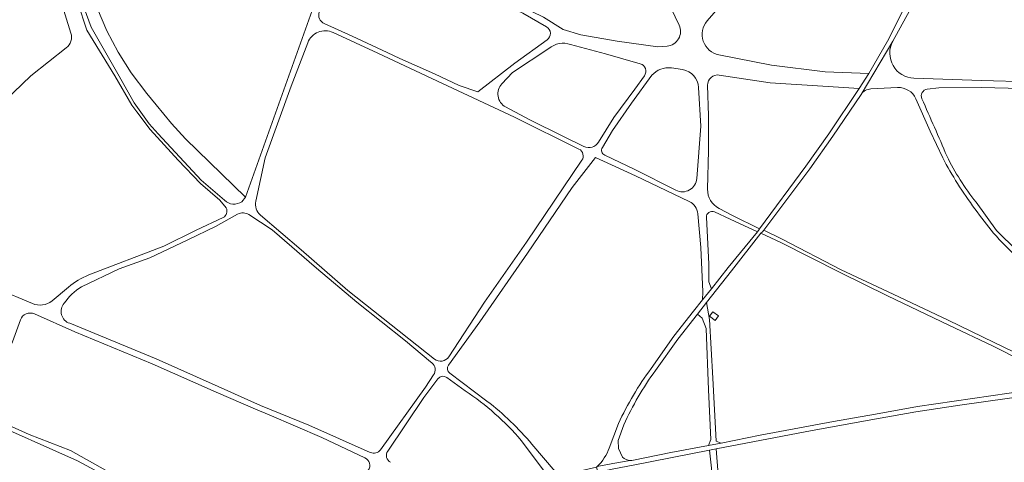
# Model space of a CAD drawing. Extents: x 152761 to 155748, y 459947 to 462743.
# Tile 32 of 256: x 153438 to 153806, y 461268 to 461434. Entities that reach past the tile are written whole.
import ezdxf

# ---------------------------------------------------------------- set-up
doc = ezdxf.new("R2010")
doc.units = 0
doc.header["$LTSCALE"] = 0.75
for name, color, linetype, lineweight in [('B-RO-GR-BOS_LOOF-GV', 251, 'CONTINUOUS', 13), ('B-RO-IE-TERREINAFSCHEIDING_KUNSTMATIG_HEKWERK-G', 251, 'IE-TERREINAFSCHEIDING-KUNSTMATIG', 18), ('B-RO-VH-VERHARDING_ASFALT-GV', 251, 'CONTINUOUS', 18), ('B-RO-VH-VERHARDING_BETON-GV', 251, 'CONTINUOUS', 18), ('B-RO-VH-VERHARDING_FUNDERING_ZAND-GV', 251, 'CONTINUOUS', 18)]:
    doc.layers.add(name, color=color, linetype=linetype, lineweight=lineweight)
doc.linetypes.add('IE-TERREINAFSCHEIDING-KUNSTMATIG', pattern='A,4,[82,NLCS.SHX,S=0.75,R=90,X=0,Y=0],4,-2', length=10)

msp = doc.modelspace()

# ---------------------------------------------------------------- linework, layer by layer
at = {"layer": 'B-RO-GR-BOS_LOOF-GV', "flags": 128}
for points in [[(153460.81, 461500), (153462.727, 461509.946), (153464.039, 461514.832), (153464.185, 461514.89), (153462.816, 461519.217), (153462.493, 461518.871), (153459.299, 461510.708), (153456.62, 461499.396), (153455.079, 461489.765), (153454.437, 461478.398), (153455.04, 461470.25), (153456.754, 461455.785), (153459.064, 461448.188), (153461.362, 461440.232), (153464.822, 461430.727), (153474.815, 461413.251), (153480.857, 461402.385), (153486.489, 461394.49), (153489.921, 461390.843), (153505.967, 461373.493), (153514.681, 461365.915)], [(153755.697, 461413.324), (153762.681, 461425.432), (153768.956, 461437.817), (153773.44, 461447.604), (153779.203, 461458.397), (153754.444, 461468.045), (153728.611, 461478.084)], [(153521.175, 461365.384), (153522.572, 461367.04), (153500.126, 461388.943), (153494.843, 461394.606), (153489.119, 461401.606), (153485.645, 461405.92), (153479.816, 461413.686), (153474.917, 461421.339), (153470.69, 461429.403), (153467.15, 461437.589), (153464.112, 461446.238), (153462.648, 461452.029), (153460.989, 461460.751), (153460.248, 461466.477), (153459.615, 461471.671), (153459.618, 461471.675)], [(153560.549, 461465.429), (153581.84, 461455.981), (153594.332, 461451.115), (153604.696, 461446.776), (153621.51, 461440.523), (153634.003, 461434.508), (153641.375, 461429.898), (153647.997, 461427.841), (153661.61, 461425.53), (153676.863, 461423.3), (153680.315, 461423.623)], [(153635.19, 461430.815), (153626.353, 461435.918), (153616.684, 461440.487), (153604.165, 461445.023), (153596.662, 461447.695), (153583.643, 461453.499), (153560.93, 461461.963)], [(153684.782, 461431.472), (153680.162, 461441.222), (153674.289, 461452.413)], [(153778.806, 461452.484), (153775.842, 461446.77), (153771.024, 461436.873), (153764.764, 461425.461)], [(153451.298, 461447.619), (153457.232, 461428.521)], [(153701.837, 461440.639), (153695.282, 461433.049)], [(153515.384, 461363.071), (153512.921, 461365.971), (153505.707, 461372.171), (153497.315, 461380.891), (153486.873, 461392.419), (153481.897, 461399.064), (153480.067, 461401.585), (153473.636, 461412.509), (153463.197, 461429.626), (153459.786, 461439.824)], [(153552.013, 461432.041), (153562.466, 461427.324), (153575.582, 461421.2), (153580.338, 461418.978), (153593.218, 461413.215), (153602.528, 461408.861), (153609.498, 461406.546), (153623.369, 461417.204), (153635.445, 461426.001)], [(153647.303, 461385.081), (153623.254, 461396.993), (153596.246, 461409.677), (153572.126, 461420.97), (153555.328, 461428.744)], [(153455.511, 461422.986), (153442.224, 461412.535), (153425.973, 461397.066), (153414.069, 461385.666), (153405.58, 461385.733), (153388.054, 461385.042), (153377.604, 461384.474), (153379.591, 461380.788)], [(153545.82, 461424.881), (153539.613, 461408.671), (153529.962, 461381.807), (153526.401, 461365.536)], [(153636.062, 461422.731), (153622.46, 461413.691), (153618.509, 461409.541)], [(153670.255, 461417.033), (153657.273, 461420.758), (153644.185, 461424.248)], [(153699.647, 461420.392), (153719.359, 461416.515), (153739.442, 461414.032), (153755.697, 461413.324)], [(153686.083, 461414.817), (153681.905, 461415.49)], [(153654.631, 461387.667), (153660.339, 461396.882), (153668.17, 461407.549), (153671.798, 461412.565)], [(153674.54, 461412.699), (153666.995, 461402.273), (153659.816, 461392.084), (153656.057, 461385.649)], [(153714.884, 461355.22), (153732.242, 461378.631), (153740.803, 461390.839), (153752.148, 461407.724), (153738.514, 461408.668), (153718.815, 461409.823), (153699.793, 461412.789)], [(153772.652, 461411.627), (153797.897, 461410.801), (153815.992, 461410.26), (153827.663, 461410.5)], [(153691.424, 461374.109), (153692.877, 461393.723), (153692.061, 461408.186)], [(153695.46, 461408.967), (153695.799, 461397.529), (153695.715, 461384.586), (153695.412, 461370.085)], [(153766.491, 461408.106), (153756.533, 461407.619)], [(153829.213, 461407.924), (153812.954, 461407.741), (153797.777, 461408.089), (153782.001, 461408.043), (153777.603, 461407.497)], [(153752.851, 461405.545), (153742.299, 461389.924), (153733.727, 461377.71), (153716.534, 461354.738), (153723.377, 461351.332), (153745.369, 461339.948), (153762.724, 461331.799), (153785.435, 461321.068), (153802.598, 461312.716), (153827.453, 461300.698), (153832.394, 461297.142)], [(153783.399, 461381.756), (153778.759, 461391.84), (153773.337, 461403.911)], [(153619.89, 461400.852), (153628.876, 461396.004), (153641.314, 461389.899), (153649.188, 461386.086)], [(153688.591, 461365.451), (153668.484, 461375.027), (153653.489, 461381.93), (153644.708, 461370.725), (153628.032, 461346.162), (153610.164, 461320.386), (153598.514, 461304.241)], [(153656.933, 461382.817), (153668.171, 461377.497), (153683.562, 461369.676)], [(153598.584, 461307.337), (153611.98, 461327.798), (153627.666, 461350.23), (153648.412, 461380.874)], [(153699.712, 461362.878), (153704.805, 461360.265), (153714.884, 461355.22)], [(153795.853, 461365.172), (153803.488, 461354.655)], [(153519.615, 461360.698), (153511.316, 461356.097), (153500.949, 461351.178), (153486.776, 461344.347), (153475.317, 461340.287), (153461.14, 461333.557)], [(153463.931, 461337.966), (153492.013, 461348.771), (153504.101, 461354.738), (153514.2, 461359.421)], [(153592.293, 461305.072), (153592.248, 461305.11), (153591.819, 461305.472), (153582.476, 461313.358), (153564.161, 461327.836), (153549.125, 461340.571), (153532.571, 461354.906), (153523.86, 461360.552)], [(153528.118, 461360.409), (153543.376, 461347.327), (153560.808, 461332.184), (153593.287, 461306.478)], [(153674.296, 461302.98), (153682.811, 461315.014), (153690.169, 461324.464), (153693.548, 461328.715), (153693.689, 461331.655), (153692.94, 461348.2), (153691.766, 461360.901)], [(153694.986, 461359.487), (153695.897, 461342.125), (153695.949, 461335.402), (153696.877, 461332.784), (153703.136, 461340.73), (153714.077, 461354.13), (153703.875, 461358.853), (153698.024, 461361.547)], [(153825.27, 461299.648), (153802.058, 461311.493), (153785.749, 461319.167), (153762.75, 461330.15), (153745.085, 461338.866), (153722.814, 461350.154), (153715.402, 461353.564), (153704.407, 461339.523), (153695.081, 461327.654), (153696.093, 461321.296), (153697.429, 461299.324), (153698.636, 461275.705), (153700.483, 461275.058)], [(153385.658, 461351.442), (153391.713, 461349.218), (153412.796, 461339.643), (153429.692, 461332.741), (153442.83, 461327.249)], [(153450.222, 461328.244), (153456.284, 461333.415)], [(153567.259, 461269.527), (153551.054, 461277.152), (153531.41, 461285.569), (153526.255, 461287.723), (153511.597, 461294.067), (153487.672, 461304.724), (153458.718, 461316.702), (153443.574, 461323.368)], [(153667.693, 461268.587), (153681.626, 461271.462), (153695.754, 461274.115), (153696.627, 461276.428), (153695.82, 461295.002), (153694.884, 461317.981), (153693.462, 461321.746), (153691.705, 461323.303), (153684.268, 461313.891), (153675.911, 461302.19)], [(153438.342, 461321.144), (153435.342, 461312.981), (153429.109, 461299.625), (153423.541, 461289.383)], [(153456.814, 461319.874), (153489.137, 461306.633), (153512.35, 461296.206), (153528.208, 461289.141), (153546.259, 461281.774), (153569.246, 461271.526)], [(153573.051, 461272.553), (153589.918, 461295.974), (153592.943, 461300.537)], [(153598.988, 461301.159), (153612.895, 461290.784)], [(153594.563, 461299.107), (153589.334, 461292.073), (153575.754, 461272.024)], [(153604.773, 461294.613), (153597.897, 461299.615)], [(153700.483, 461275.058), (153715.067, 461277.947), (153742.546, 461283.079), (153758.266, 461285.921), (153773.908, 461288.748), (153808.253, 461293.766), (153824.709, 461296.175)], [(153808.388, 461291.856), (153789.793, 461289.17), (153773.397, 461286.785), (153758.593, 461284.117), (153734.582, 461279.79), (153698.657, 461272.83), (153699.34, 461263.291)], [(153424.718, 461285.881), (153441.67, 461278.223), (153457.094, 461272.209), (153470.129, 461264.897), (153480.986, 461260.268), (153516.743, 461243.625), (153530.749, 461236.326), (153538.058, 461233.681), (153550.081, 461237.951), (153551.773, 461240.185), (153536.739, 461234.937)], [(153528.015, 461235.531), (153514.78, 461242.135), (153484.112, 461256.308), (153472.674, 461261.366), (153459.691, 461268.453), (153423.807, 461284.362)], [(153658.624, 461273.194), (153662.116, 461282.37)], [(153664.136, 461281.891), (153661.953, 461276.01), (153662.113, 461272.964), (153663.593, 461269.735)], [(153602.077, 461254.193), (153614.379, 461257.181), (153635.681, 461261.866), (153635.922, 461262.363), (153625.744, 461276.053)], [(153629.703, 461274.589), (153638.378, 461264.456), (153640.931, 461263.619), (153641.436, 461263.094), (153653.929, 461266.067), (153654.125, 461266.262)], [(153694.915, 461220.559), (153698.539, 461230.819), (153699.291, 461235.157), (153699.206, 461245.758), (153697.657, 461258.82), (153696.105, 461272.362), (153667.557, 461266.787), (153660.368, 461265.351), (153657.38, 461264.754), (153655.543, 461259.88), (153652.308, 461247.638), (153649.993, 461234.751)]]:
    msp.add_lwpolyline(points, dxfattribs=at)
at = {"layer": 'B-RO-GR-BOS_LOOF-GV'}
for points in [[(153550.123, 461436.373, 0.3850645), (153552.013, 461432.041)], [(153695.282, 461433.049, 0.5757275), (153699.647, 461420.392)], [(153555.328, 461428.744, 0.4342817), (153545.82, 461424.881)], [(153635.445, 461426.001, 0.5427873), (153635.19, 461430.815)], [(153680.315, 461423.623, 0.5207591), (153684.782, 461431.472)], [(153457.232, 461428.521, -0.3109247), (153455.511, 461422.986)], [(153764.764, 461425.461, 0.5593426), (153772.652, 461411.627)], [(153644.185, 461424.248, 0.2640742), (153636.062, 461422.731)], [(153671.798, 461412.565, 0.5199032), (153670.255, 461417.033)], [(153681.905, 461415.49, 0.2394161), (153674.54, 461412.699)], [(153692.061, 461408.186, 0.3523629), (153686.083, 461414.817)], [(153699.793, 461412.789, 0.4695208), (153695.46, 461408.967)], [(153618.509, 461409.541, 0.4945342), (153619.89, 461400.852)], [(153756.533, 461407.619, 0.2362783), (153752.851, 461405.545)], [(153773.337, 461403.911, 0.3089394), (153766.491, 461408.106)], [(153777.603, 461407.497, 0.5042569), (153775.585, 461403.919)], [(153775.585, 461403.919, -0.00439), (153784.937, 461382.512)], [(153648.412, 461380.874, 0.4547604), (153647.303, 461385.081)], [(153649.188, 461386.086, 0.3841453), (153654.631, 461387.667)], [(153656.057, 461385.649, 0.4406746), (153656.933, 461382.817)], [(153788.945, 461372.153, -0.012885), (153783.399, 461381.756)], [(153784.937, 461382.512, 0.0511019), (153795.853, 461365.172)], [(153683.562, 461369.676, 0.5358956), (153691.424, 461374.109)], [(153695.412, 461370.085, 0.2870131), (153699.712, 461362.878)], [(153802.422, 461353.635, -0.0277195), (153788.945, 461372.153)], [(153514.2, 461359.421, 0.3823983), (153515.384, 461363.071)], [(153514.681, 461365.915, 0.3503231), (153521.175, 461365.384)], [(153526.401, 461365.536, 0.2764067), (153528.118, 461360.409)], [(153691.766, 461360.901, 0.2647473), (153688.591, 461365.451)], [(153523.86, 461360.552, 0.2770363), (153519.615, 461360.698)], [(153698.024, 461361.547, 0.5649093), (153694.986, 461359.487)], [(153821.015, 461336.228, -0.0468337), (153802.422, 461353.635)], [(153803.488, 461354.655, 0.0321464), (153822.142, 461337.942)], [(153456.284, 461333.415, -0.0851065), (153463.931, 461337.966)], [(153461.14, 461333.557, 0.1120664), (153454.767, 461327.375)], [(153442.83, 461327.249, 0.2739345), (153450.222, 461328.244)], [(153454.767, 461327.375, 0.5483464), (153456.814, 461319.874)], [(153443.574, 461323.368, 0.4331574), (153438.342, 461321.144)], [(153593.287, 461306.478, 0.4411936), (153598.584, 461307.337)], [(153592.943, 461300.537, 0.3810155), (153592.293, 461305.072)], [(153598.514, 461304.241, 0.4101039), (153598.988, 461301.159)], [(153597.897, 461299.615, 0.4115601), (153594.563, 461299.107)], [(153662.116, 461282.37, -0.0519092), (153674.296, 461302.98)], [(153675.911, 461302.19, 0.0514979), (153664.136, 461281.891)], [(153625.744, 461276.053, 0.0674162), (153604.773, 461294.613)], [(153612.895, 461290.784, -0.0562073), (153629.703, 461274.589)], [(153569.246, 461271.526, 0.3555725), (153573.051, 461272.553)], [(153575.754, 461272.024, 0.4547978), (153576.858, 461267.837)], [(153654.125, 461266.262, 0.1207952), (153658.624, 461273.194)], [(153568.485, 461264.848, 0.4680054), (153567.259, 461269.527)], [(153663.593, 461269.735, 0.1610516), (153666.519, 461268.534)], [(153666.519, 461268.534, 0.0588074), (153667.693, 461268.587)]]:
    msp.add_lwpolyline(points, format="xyb", dxfattribs=at)
at = {"layer": 'B-RO-GR-BOS_LOOF-GV', "flags": 128}
msp.add_lwpolyline([(153698.219, 461320.956), (153696.102, 461322.571), (153697.403, 461324.204), (153699.475, 461322.653)], close=True, dxfattribs=at)
at = {"layer": 'B-RO-IE-TERREINAFSCHEIDING_KUNSTMATIG_HEKWERK-G', "flags": 128}
for points in [[(153460.986, 461473.535), (153459.615, 461471.671), (153460.248, 461466.477), (153460.989, 461460.751), (153462.648, 461452.029), (153464.112, 461446.238), (153467.15, 461437.589), (153470.69, 461429.403), (153474.917, 461421.339)], [(153554.373, 461456.279), (153522.572, 461367.04), (153500.126, 461388.943)], [(153451.294, 461447.625), (153457.232, 461428.521)], [(153455.511, 461422.986), (153442.224, 461412.535)], [(153500.126, 461388.943), (153494.843, 461394.606), (153489.119, 461401.606), (153485.645, 461405.92), (153479.816, 461413.686), (153474.917, 461421.339)], [(153442.224, 461412.535), (153425.973, 461397.066), (153414.069, 461385.666)]]:
    msp.add_lwpolyline(points, dxfattribs=at)
at = {"layer": 'B-RO-IE-TERREINAFSCHEIDING_KUNSTMATIG_HEKWERK-G'}
msp.add_lwpolyline([(153455.511, 461422.986, 0.3109247), (153457.232, 461428.521)], format="xyb", dxfattribs=at)
at = {"layer": 'B-RO-VH-VERHARDING_ASFALT-GV', "flags": 128}
for points in [[(153675.911, 461302.19), (153684.268, 461313.891), (153691.705, 461323.303), (153695.081, 461327.654), (153704.407, 461339.523), (153715.402, 461353.564), (153715.916, 461354.097), (153716.534, 461354.738), (153733.727, 461377.71), (153742.299, 461389.924), (153752.851, 461405.545), (153764.764, 461425.461), (153771.024, 461436.873)], [(153768.956, 461437.817), (153762.681, 461425.432), (153755.697, 461413.324), (153752.148, 461407.724)], [(153752.148, 461407.724), (153740.803, 461390.839), (153732.242, 461378.631), (153714.884, 461355.22), (153714.751, 461355.04), (153714.077, 461354.13), (153703.136, 461340.73), (153696.877, 461332.784), (153693.548, 461328.715), (153690.169, 461324.464), (153682.811, 461315.014), (153674.296, 461302.98)], [(153828.641, 461296.843), (153824.709, 461296.175), (153808.253, 461293.766), (153773.908, 461288.748), (153758.266, 461285.921)], [(153666.519, 461268.534), (153660.002, 461267.335), (153654.125, 461266.262), (153653.929, 461266.067), (153654.337, 461264.118), (153657.38, 461264.754), (153660.368, 461265.351), (153667.557, 461266.787), (153696.105, 461272.362), (153698.657, 461272.83), (153734.582, 461279.79), (153758.593, 461284.117), (153773.397, 461286.785), (153789.793, 461289.17), (153808.388, 461291.856), (153824.358, 461294.242), (153828.969, 461294.925), (153829.152, 461294.953)], [(153758.266, 461285.921), (153742.546, 461283.079), (153715.067, 461277.947), (153700.483, 461275.058), (153695.754, 461274.115), (153681.626, 461271.462), (153667.693, 461268.587)], [(153662.116, 461282.37), (153658.624, 461273.194)], [(153663.593, 461269.735), (153662.113, 461272.964), (153661.953, 461276.01), (153664.136, 461281.891)], [(153654.125, 461266.262), (153660.002, 461267.335), (153666.519, 461268.534)]]:
    msp.add_lwpolyline(points, dxfattribs=at)
at = {"layer": 'B-RO-VH-VERHARDING_ASFALT-GV'}
for points in [[(153674.296, 461302.98, 0.0519092), (153662.116, 461282.37)], [(153664.136, 461281.891, -0.0514979), (153675.911, 461302.19)], [(153658.624, 461273.194, -0.1207952), (153654.125, 461266.262)], [(153666.519, 461268.534, -0.1610516), (153663.593, 461269.735)], [(153667.693, 461268.587, -0.0588074), (153666.519, 461268.534)]]:
    msp.add_lwpolyline(points, format="xyb", dxfattribs=at)
at = {"layer": 'B-RO-VH-VERHARDING_BETON-GV', "flags": 128}
msp.add_lwpolyline([(153698.219, 461320.956), (153699.475, 461322.653), (153697.403, 461324.204), (153696.102, 461322.571)], close=True, dxfattribs=at)
at = {"layer": 'B-RO-VH-VERHARDING_FUNDERING_ZAND-GV', "flags": 128}
for points in [[(153680.315, 461423.623), (153676.863, 461423.3), (153661.61, 461425.53), (153647.997, 461427.841), (153641.375, 461429.898), (153634.003, 461434.508), (153621.51, 461440.523), (153604.696, 461446.776), (153594.332, 461451.115), (153581.84, 461455.981), (153560.549, 461465.429)], [(153560.93, 461461.963), (153583.643, 461453.499), (153596.662, 461447.695), (153604.165, 461445.023), (153616.684, 461440.487), (153626.353, 461435.918), (153635.19, 461430.815)], [(153554.373, 461456.279), (153522.572, 461367.04), (153521.175, 461365.384)], [(153674.289, 461452.413), (153680.162, 461441.222), (153684.782, 461431.472)], [(153514.681, 461365.915), (153505.967, 461373.493), (153489.921, 461390.843), (153486.489, 461394.49), (153480.857, 461402.385), (153474.815, 461413.251), (153464.822, 461430.727), (153461.362, 461440.232)], [(153695.282, 461433.049), (153701.837, 461440.639)], [(153459.786, 461439.824), (153463.197, 461429.626), (153473.636, 461412.509), (153480.067, 461401.585), (153481.897, 461399.064), (153486.873, 461392.419), (153497.315, 461380.891), (153505.707, 461372.171), (153512.921, 461365.971), (153515.384, 461363.071)], [(153635.445, 461426.001), (153623.369, 461417.204), (153609.498, 461406.546), (153602.528, 461408.861), (153593.218, 461413.215), (153580.338, 461418.978), (153575.582, 461421.2), (153562.466, 461427.324), (153552.013, 461432.041)], [(153555.328, 461428.744), (153572.126, 461420.97), (153596.246, 461409.677), (153623.254, 461396.993), (153647.303, 461385.081)], [(153764.764, 461425.461), (153752.851, 461405.545)], [(153526.401, 461365.536), (153529.962, 461381.807), (153539.613, 461408.671), (153545.82, 461424.881)], [(153618.509, 461409.541), (153622.46, 461413.691), (153636.062, 461422.731)], [(153644.185, 461424.248), (153657.273, 461420.758), (153670.255, 461417.033)], [(153699.793, 461412.789), (153718.815, 461409.823), (153738.514, 461408.668), (153752.148, 461407.724), (153755.697, 461413.324), (153739.442, 461414.032), (153719.359, 461416.515), (153699.647, 461420.392)], [(153681.905, 461415.49), (153686.083, 461414.817)], [(153671.798, 461412.565), (153668.17, 461407.549), (153660.339, 461396.882), (153654.631, 461387.667)], [(153656.057, 461385.649), (153659.816, 461392.084), (153666.995, 461402.273), (153674.54, 461412.699)], [(153827.663, 461410.5), (153815.992, 461410.26), (153797.897, 461410.801), (153772.652, 461411.627)], [(153692.061, 461408.186), (153692.877, 461393.723), (153691.424, 461374.109)], [(153695.412, 461370.085), (153695.715, 461384.586), (153695.799, 461397.529), (153695.46, 461408.967)], [(153756.533, 461407.619), (153766.491, 461408.106)], [(153777.603, 461407.497), (153782.001, 461408.043), (153797.777, 461408.089), (153812.954, 461407.741), (153829.213, 461407.924)], [(153773.337, 461403.911), (153778.759, 461391.84), (153783.399, 461381.756)], [(153649.188, 461386.086), (153641.314, 461389.899), (153628.876, 461396.004), (153619.89, 461400.852)], [(153598.514, 461304.241), (153610.164, 461320.386), (153628.032, 461346.162), (153644.708, 461370.725), (153653.489, 461381.93), (153668.484, 461375.027), (153688.591, 461365.451)], [(153683.562, 461369.676), (153668.171, 461377.497), (153656.933, 461382.817)], [(153648.412, 461380.874), (153627.666, 461350.23), (153611.98, 461327.798), (153598.584, 461307.337)], [(153698.024, 461361.547), (153703.875, 461358.853), (153714.077, 461354.13), (153714.751, 461355.04), (153714.884, 461355.22), (153704.805, 461360.265), (153699.712, 461362.878)], [(153803.488, 461354.655), (153795.853, 461365.172)], [(153461.14, 461333.557), (153475.317, 461340.287), (153486.776, 461344.347), (153500.949, 461351.178), (153511.316, 461356.097), (153519.615, 461360.698)], [(153514.2, 461359.421), (153504.101, 461354.738), (153492.013, 461348.771), (153463.931, 461337.966)], [(153523.86, 461360.552), (153532.571, 461354.906), (153549.125, 461340.571), (153564.161, 461327.836), (153582.476, 461313.358), (153591.819, 461305.472), (153592.248, 461305.11), (153592.293, 461305.072)], [(153593.287, 461306.478), (153560.808, 461332.184), (153543.376, 461347.327), (153528.118, 461360.409)], [(153691.766, 461360.901), (153692.94, 461348.2), (153693.689, 461331.655), (153693.548, 461328.715), (153696.877, 461332.784), (153695.949, 461335.402), (153695.897, 461342.125), (153694.986, 461359.487)], [(153832.394, 461297.142), (153827.453, 461300.698), (153802.598, 461312.716), (153785.435, 461321.068), (153762.724, 461331.799), (153745.369, 461339.948), (153723.377, 461351.332), (153716.534, 461354.738), (153715.916, 461354.097), (153715.402, 461353.564), (153722.814, 461350.154), (153745.085, 461338.866), (153762.75, 461330.15), (153785.749, 461319.167), (153802.058, 461311.493), (153825.27, 461299.648)], [(153442.83, 461327.249), (153429.692, 461332.741), (153412.796, 461339.643), (153391.713, 461349.218), (153385.658, 461351.442)], [(153456.284, 461333.415), (153450.222, 461328.244)], [(153443.574, 461323.368), (153458.718, 461316.702), (153487.672, 461304.724), (153511.597, 461294.067), (153526.255, 461287.723), (153531.41, 461285.569), (153551.054, 461277.152), (153567.259, 461269.527)], [(153423.541, 461289.383), (153429.109, 461299.625), (153435.342, 461312.981), (153438.342, 461321.144)], [(153569.246, 461271.526), (153546.259, 461281.774), (153528.208, 461289.141), (153512.35, 461296.206), (153489.137, 461306.633), (153456.814, 461319.874)], [(153592.943, 461300.537), (153589.918, 461295.974), (153573.051, 461272.553)], [(153612.895, 461290.784), (153598.988, 461301.159)], [(153575.754, 461272.024), (153589.334, 461292.073), (153594.563, 461299.107)], [(153597.897, 461299.615), (153604.773, 461294.613)], [(153529.048, 461230.455), (153538.058, 461233.681), (153530.749, 461236.326), (153516.743, 461243.625), (153480.986, 461260.268), (153470.129, 461264.897), (153457.094, 461272.209), (153441.67, 461278.223), (153424.718, 461285.881)], [(153423.807, 461284.362), (153459.691, 461268.453), (153472.674, 461261.366), (153484.112, 461256.308), (153514.78, 461242.135), (153528.015, 461235.531)], [(153625.744, 461276.053), (153635.922, 461262.363), (153635.681, 461261.866), (153641.436, 461263.094), (153640.931, 461263.619), (153638.378, 461264.456), (153629.703, 461274.589)], [(153699.34, 461263.291), (153698.657, 461272.83), (153696.105, 461272.362), (153697.657, 461258.82)]]:
    msp.add_lwpolyline(points, dxfattribs=at)
at = {"layer": 'B-RO-VH-VERHARDING_FUNDERING_ZAND-GV'}
for points in [[(153552.013, 461432.041, -0.3850645), (153550.123, 461436.373)], [(153699.647, 461420.392, -0.5757275), (153695.282, 461433.049)], [(153545.82, 461424.881, -0.4342817), (153555.328, 461428.744)], [(153635.19, 461430.815, -0.5427873), (153635.445, 461426.001)], [(153684.782, 461431.472, -0.5207591), (153680.315, 461423.623)], [(153772.652, 461411.627, -0.5593426), (153764.764, 461425.461)], [(153636.062, 461422.731, -0.2640742), (153644.185, 461424.248)], [(153670.255, 461417.033, -0.5199032), (153671.798, 461412.565)], [(153674.54, 461412.699, -0.2394161), (153681.905, 461415.49)], [(153686.083, 461414.817, -0.3523629), (153692.061, 461408.186)], [(153695.46, 461408.967, -0.4695208), (153699.793, 461412.789)], [(153619.89, 461400.852, -0.4945342), (153618.509, 461409.541)], [(153752.851, 461405.545, -0.2362783), (153756.533, 461407.619)], [(153766.491, 461408.106, -0.3089394), (153773.337, 461403.911)], [(153775.585, 461403.919, -0.5042569), (153777.603, 461407.497)], [(153784.937, 461382.512, 0.00439), (153775.585, 461403.919)], [(153647.303, 461385.081, -0.4547604), (153648.412, 461380.874)], [(153654.631, 461387.667, -0.3841453), (153649.188, 461386.086)], [(153656.933, 461382.817, -0.4406746), (153656.057, 461385.649)], [(153783.399, 461381.756, 0.012885), (153788.945, 461372.153)], [(153795.853, 461365.172, -0.0511019), (153784.937, 461382.512)], [(153691.424, 461374.109, -0.5358956), (153683.562, 461369.676)], [(153699.712, 461362.878, -0.2870131), (153695.412, 461370.085)], [(153788.945, 461372.153, 0.0277195), (153802.422, 461353.635)], [(153515.384, 461363.071, -0.3823983), (153514.2, 461359.421)], [(153521.175, 461365.384, -0.3503231), (153514.681, 461365.915)], [(153528.118, 461360.409, -0.2764067), (153526.401, 461365.536)], [(153688.591, 461365.451, -0.2647473), (153691.766, 461360.901)], [(153519.615, 461360.698, -0.2770363), (153523.86, 461360.552)], [(153694.986, 461359.487, -0.5649093), (153698.024, 461361.547)], [(153802.422, 461353.635, 0.0468337), (153821.015, 461336.228)], [(153822.142, 461337.942, -0.0321464), (153803.488, 461354.655)], [(153463.931, 461337.966, 0.0851065), (153456.284, 461333.415)], [(153454.767, 461327.375, -0.1120664), (153461.14, 461333.557)], [(153450.222, 461328.244, -0.2739345), (153442.83, 461327.249)], [(153456.814, 461319.874, -0.5483464), (153454.767, 461327.375)], [(153438.342, 461321.144, -0.4331574), (153443.574, 461323.368)], [(153598.584, 461307.337, -0.4411936), (153593.287, 461306.478)], [(153592.293, 461305.072, -0.3810155), (153592.943, 461300.537)], [(153598.988, 461301.159, -0.4101039), (153598.514, 461304.241)], [(153594.563, 461299.107, -0.4115601), (153597.897, 461299.615)], [(153604.773, 461294.613, -0.0674162), (153625.744, 461276.053)], [(153629.703, 461274.589, 0.0562073), (153612.895, 461290.784)], [(153573.051, 461272.553, -0.3555725), (153569.246, 461271.526)], [(153576.858, 461267.837, -0.4547978), (153575.754, 461272.024)], [(153567.259, 461269.527, -0.4680054), (153568.485, 461264.848)]]:
    msp.add_lwpolyline(points, format="xyb", dxfattribs=at)
at = {"layer": 'B-RO-VH-VERHARDING_FUNDERING_ZAND-GV', "flags": 128}
msp.add_lwpolyline([(153695.081, 461327.654), (153691.705, 461323.303), (153693.462, 461321.746), (153694.884, 461317.981), (153695.82, 461295.002), (153696.627, 461276.428), (153695.754, 461274.115), (153700.483, 461275.058), (153698.636, 461275.705), (153697.429, 461299.324), (153696.093, 461321.296)], close=True, dxfattribs=at)

doc.saveas('drawing.dxf')
